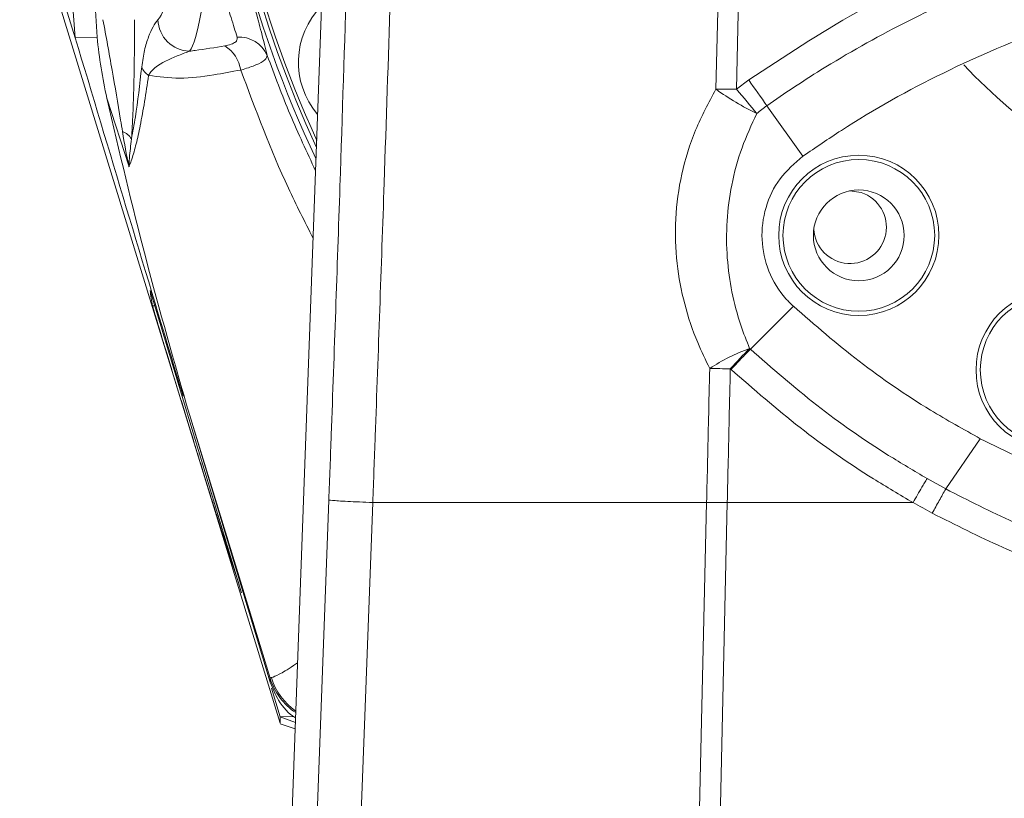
# Model space of a CAD drawing. Header units: millimetres. Extents: x 0 to 16820, y 0 to 11880.
# Tile 107 of 122: x 13570 to 13662, y 8127 to 8200. Entities that reach past the tile are written whole.
import ezdxf

# ---------------------------------------------------------------- set-up
doc = ezdxf.new("R2010")
doc.units = ezdxf.units.MM
doc.header["$LTSCALE"] = 20
doc.linetypes.add('PHANTOM', pattern=[12.7, 6.35, -1.27, 1.27, -1.27, 1.27, -1.27])

msp = doc.modelspace()

# ---------------------------------------------------------------- linework, layer by layer
at = {"color": 7, "linetype": 'Continuous', "lineweight": 0}
for p, q in [((13542.641, 8303.344), (13594.655, 8133.811)), ((13567.845, 8299.466), (13575.48, 8197.989)), ((13558.315, 8253.671), (13575.48, 8197.989)), ((13599.898, 8238.119), (13588.432, 7924.466)), ((13577.54, 8198.015), (13575.48, 8197.989)), ((13649.052, 8183.49), (13647.993, 8183.656)), ((13591.052, 8146.033), (13582.489, 8174.326)), ((13642.693, 8172.847), (13638.671, 8168.833)), ((13593.728, 8137.641), (13586.16, 8162.725)), ((13593.837, 8137.108), (13594.654, 8134.404)), ((13595.939, 8134.452), (13594.654, 8134.404)), ((13594.654, 8134.404), (13596.087, 8133.884)), ((13594.654, 8133.756), (13596.066, 8133.3))]:
    msp.add_line(p, q, dxfattribs=at)
at = {"color": 8, "linetype": 'Continuous', "lineweight": 0}
for p, q in [((13635.451, 8193.166), (13635.649, 8201.798)), ((13637.579, 8201.997), (13637.38, 8193.169)), ((13637.38, 8193.169), (13638.512, 8194.042)), ((13580.512, 8185.921), (13578.431, 8192.333)), ((13643.589, 8186.899), (13640.219, 8191.629)), ((13582.721, 8172.892), (13582.925, 8172.883)), ((13636.861, 8166.931), (13636.791, 8166.994)), ((13593.716, 8138.025), (13586.16, 8162.725)), ((13656.958, 8155.748), (13660.187, 8160.454)), ((13655.213, 8156.721), (13656.958, 8155.748)), ((13603.325, 8154.466), (13603.324, 8154.466)), ((13603.325, 8154.466), (13634.574, 8154.466)), ((13636.506, 8154.466), (13632.386, 7973.751)), ((13634.574, 8154.466), (13634.574, 8154.466)), ((13653.896, 8154.466), (13636.506, 8154.466)), ((13589.105, 8152.059), (13589.227, 8152.063)), ((13593.716, 8138.025), (13593.833, 8138.077)), ((13593.728, 8137.641), (13593.716, 8138.025))]:
    msp.add_line(p, q, dxfattribs=at)
at = {"color": 8, "linetype": 'Continuous', "lineweight": 0, "flags": 128}
for points in [[(13639.274, 8190.901), (13639.054, 8191.164), (13638.827, 8191.436), (13638.593, 8191.716), (13638.355, 8192.001), (13638.113, 8192.291), (13637.868, 8192.583), (13637.624, 8192.877), (13637.38, 8193.169)], [(13590.666, 7924.387), (13594.939, 8039.483), (13599.216, 8154.705)], [(13603.324, 8154.466), (13602.571, 8134.481), (13599.556, 8054.543), (13594.638, 7924.161)], [(13630.289, 7967.092), (13631.922, 8038.491), (13634.574, 8154.466)]]:
    msp.add_lwpolyline(points, dxfattribs=at)
at = {"color": 7, "linetype": 'Continuous', "lineweight": 0}
for centre, radius in [((13648.818, 8179.487), 7.5), ((13648.818, 8179.487), 4.25), ((13667.289, 8166.893), 7.5)]:
    msp.add_circle(centre, radius, dxfattribs=at)
at = {"color": 8, "linetype": 'Continuous', "lineweight": 0}
for centre in [(13648.818, 8179.487), (13667.289, 8166.893)]:
    msp.add_circle(centre, 7.1, dxfattribs=at)
at = {"color": 7, "linetype": 'Continuous', "lineweight": 30}
for centre, radius, start, end in [((13699.831, 7139.466), 2337.882, 300, 180), ((12604.831, 7139.466), 1242.882, 23.094246, 81.905754)]:
    msp.add_arc(centre, radius, start, end, dxfattribs=at)
at = {"color": 7, "linetype": 'PHANTOM', "lineweight": 30}
msp.add_arc((13699.831, 7139.466), 1536.402, 353.215874, 126.784126, dxfattribs=at)
at = {"color": 7, "linetype": 'Continuous', "lineweight": 0}
for centre, radius, start, end in [((13699.831, 8234.466), 112, 335.32796, 204.67204), ((13699.831, 8234.466), 111.7, 335.63472, 162), ((13699.831, 8234.466), 112.5, 162, 205.17258), ((13699.831, 8234.466), 111.7, 162, 204.36528), ((13603.867, 8195.694), 7.5, 135.26268, 220.55039), ((13648.001, 8180.256), 3.4, 183.29884, 72)]:
    msp.add_arc(centre, radius, start, end, dxfattribs=at)
at = {"color": 8, "linetype": 'Continuous', "lineweight": 0}
for centre, radius, start, end in [((13586.28, 8199.793), 3.066, 182.11626, 267.95837), ((13587.623, 8194.39), 3.404, 9.81913, 56.76578), ((13590.858, 8195.226), 2.822, 23.35395, 94.65451), ((13699.831, 8234.466), 56.734, 223.44367, 316.60331), ((13583.171, 8195.799), 1.568, 200.12879, 238.42942), ((14042.13, 8477.779), 493.37, 215.1066, 215.44984), ((13636.499, 8141.355), 51.822, 89.02666, 91.15882), ((13650.653, 8214.462), 26.165, 234.4803, 244.2207), ((13579.399, 8187.723), 1.561, 30.63062, 71.27982), ((13644.822, 8151.835), 18.165, 110.03335, 123.26211), ((13681.133, 8126.742), 59.887, 135.25325, 137.76723), ((13633.284, 7999.935), 167.096, 88.79722, 89.45972), ((13599.443, 8139.788), 5.992, 197.10517, 236.32462), ((13599.575, 8139.866), 6.014, 197.31161, 235.00772)]:
    msp.add_arc(centre, radius, start, end, dxfattribs=at)
for centre, major_axis, ratio in [((13582.802, 8212.466), (0, 13), 0.176327), ((13585.756, 8212.466), (0, 16), 0.143266)]:
    msp.add_ellipse(centre, major_axis=major_axis, ratio=ratio, start_param=3.323359, end_param=4.362485, dxfattribs=at)
at = {"color": 7, "linetype": 'Continuous', "lineweight": 0}
for centre, major_axis, ratio, start_param, end_param in [((16983.422, 7861.432), (3400.955, -315.456), 0.060672, 3.153896, 3.16068), ((17651.17, 10308.689), (3996.922, 2304.589), 0.400642, 3.054536, 3.057899)]:
    msp.add_ellipse(centre, major_axis=major_axis, ratio=ratio, start_param=start_param, end_param=end_param, dxfattribs=at)
at = {"color": 8, "linetype": 'Continuous', "lineweight": 0}
for points, knots in [([(13638.512, 8194.042), (13641.833, 8196.232), (13648.486, 8200.619), (13659.31, 8205.736), (13668.827, 8209.084), (13678.588, 8211.566), (13688.566, 8213.197), (13700.532, 8213.792), (13712.428, 8213.058), (13724.093, 8210.977), (13735.399, 8207.653), (13745.326, 8203.485), (13753.919, 8198.907), (13758.738, 8195.665), (13761.147, 8194.044)], [0, 0, 0, 0, 0.091219, 0.182728, 0.273944, 0.322385, 0.413772, 0.505453, 0.596841, 0.686721, 0.776881, 0.866764, 0.933382, 1, 1, 1, 1]), ([(13759.443, 8191.629), (13759.443, 8191.629), (13757.145, 8193.25), (13752.4, 8196.317), (13744.943, 8200.315), (13737.17, 8203.696), (13729.094, 8206.45), (13720.721, 8208.547), (13712.175, 8209.94), (13703.556, 8210.611), (13694.883, 8210.563), (13686.14, 8209.775), (13677.512, 8208.244), (13669.103, 8206.007), (13660.925, 8203.084), (13652.928, 8199.438), (13646.02, 8195.546), (13641.868, 8192.793), (13640.219, 8191.629), (13640.219, 8191.629)], [0, 0, 0, 0, 0, 0.066403, 0.13325, 0.199572, 0.266339, 0.33451, 0.403165, 0.470554, 0.538412, 0.607747, 0.677593, 0.745061, 0.812999, 0.882416, 0.952345, 1, 1, 1, 1, 1]), ([(13590.629, 8198.04), (13590.455, 8198.616), (13590.143, 8199.647), (13589.47, 8201.752), (13588.736, 8204.1), (13588.2, 8205.969), (13587.909, 8206.981)], [0, 0, 0, 0, 0.281445, 0.50287, 0.731009, 1, 1, 1, 1]), ([(13590.807, 8206.714), (13591.092, 8205.535), (13591.61, 8203.383), (13592.324, 8200.657), (13592.979, 8198.211), (13593.281, 8197.011), (13593.449, 8196.345)], [0, 0, 0, 0, 0.2676948, 0.4885646, 0.7161336, 1, 1, 1, 1]), ([(13599.216, 8154.705), (13599.291, 8156.739), (13599.653, 8166.537), (13600.231, 8182.999), (13600.687, 8197.363), (13600.898, 8203.991)], [0, 0, 0, 0, 0.123632, 0.5955651, 1, 1, 1, 1]), ([(13604.967, 8201.744), (13604.778, 8195.962), (13604.33, 8182.299), (13603.77, 8166.512), (13603.402, 8156.535), (13603.325, 8154.466), (13603.325, 8154.466)], [0, 0, 0, 0, 0.367712, 0.868848, 0.999999, 1, 1, 1, 1]), ([(13579.9, 8189.201), (13579.844, 8189.562), (13579.545, 8191.475), (13578.937, 8194.98), (13578.364, 8198.113), (13578.077, 8199.683)], [0, 0, 0, 0, 0.104198, 0.550995, 1, 1, 1, 1]), ([(13581.031, 8199.683), (13581.024, 8198.012), (13581.013, 8195.494), (13580.927, 8192.158), (13580.847, 8190.088), (13580.768, 8188.904), (13580.742, 8188.518)], [0, 0, 0, 0, 0.441209, 0.665057, 0.890716, 1, 1, 1, 1]), ([(13581.699, 8195.259), (13581.781, 8195.808), (13581.959, 8197.003), (13582.343, 8198.108), (13582.763, 8199.095), (13583.063, 8199.483), (13583.216, 8199.68)], [0, 0, 0, 0, 0.2154318, 0.4691121, 0.7298621, 1, 1, 1, 1]), ([(13586.17, 8196.729), (13586.352, 8196.753), (13587.427, 8196.892), (13588.553, 8197.08), (13589.489, 8197.237)], [0, 0, 0, 0, 0.168767, 1, 1, 1, 1]), ([(13589.489, 8197.237), (13589.524, 8197.243), (13589.792, 8197.291), (13590.213, 8197.407), (13590.485, 8197.583), (13590.648, 8197.786), (13590.638, 8197.923), (13590.629, 8198.04)], [0, 0, 0, 0, 0.047601, 0.3576, 0.626984, 0.684914, 1, 1, 1, 1]), ([(13586.17, 8196.729), (13585.782, 8196.584), (13584.651, 8196.16), (13583.38, 8195.569), (13582.54, 8194.848), (13582.377, 8194.517), (13582.35, 8194.463)], [0, 0, 0, 0, 0.28056, 0.817228, 0.970065, 1, 1, 1, 1]), ([(13593.449, 8196.345), (13593.413, 8196.202), (13593.338, 8195.908), (13592.502, 8195.454), (13591.588, 8195.141), (13591.047, 8194.99), (13590.977, 8194.97)], [0, 0, 0, 0, 0.3175605, 0.6514576, 0.9550248, 1, 1, 1, 1]), ([(13593.449, 8196.345), (13594.141, 8194.489), (13595.504, 8190.826), (13597.159, 8187.288), (13597.976, 8185.544)], [0, 0, 0, 0, 0.506967, 1, 1, 1, 1]), ([(13582.35, 8194.463), (13582.225, 8193.636), (13581.976, 8191.982), (13581.585, 8189.834), (13581.188, 8188.016), (13580.852, 8186.814), (13580.622, 8186.178), (13580.531, 8185.965), (13580.512, 8185.921)], [0, 0, 0, 0, 0.23885, 0.477509, 0.675764, 0.8737, 0.973774, 1, 1, 1, 1]), ([(13580.742, 8188.518), (13580.87, 8189.189), (13581.244, 8191.161), (13581.518, 8193.631), (13581.699, 8195.259)], [0, 0, 0, 0, 0.340716, 1, 1, 1, 1]), ([(13590.977, 8194.97), (13590.125, 8194.81), (13588.116, 8194.432), (13585.18, 8194.09), (13583.302, 8194.338), (13582.35, 8194.463)], [0, 0, 0, 0, 0.266346, 0.628089, 1, 1, 1, 1]), ([(13597.745, 8179.229), (13596.955, 8180.78), (13594.363, 8185.874), (13592.366, 8191.239), (13590.977, 8194.97)], [0, 0, 0, 0, 0.304601, 1, 1, 1, 1]), ([(13634.859, 8167.024), (13634.471, 8167.825), (13633.534, 8169.757), (13632.447, 8173.038), (13631.695, 8176.935), (13631.573, 8181.052), (13632.146, 8185.283), (13633.415, 8189.403), (13634.773, 8191.911), (13635.451, 8193.166)], [0, 0, 0, 0, 0.099867, 0.240996, 0.382014, 0.534426, 0.686802, 0.843328, 1, 1, 1, 1]), ([(13639.274, 8190.901), (13638.78, 8189.846), (13637.78, 8187.709), (13636.868, 8184.293), (13636.41, 8180.807), (13636.434, 8177.43), (13636.89, 8174.151), (13637.631, 8171.322), (13638.313, 8169.617), (13638.6, 8168.901)], [0, 0, 0, 0, 0.1540985, 0.3121181, 0.4588668, 0.609722, 0.7511572, 0.8953504, 1, 1, 1, 1]), ([(13640.219, 8191.629), (13640.219, 8191.629), (13639.893, 8191.4), (13639.584, 8191.151), (13639.274, 8190.901)], [0, 0, 0, 0, 0.00005, 1, 1, 1, 1]), ([(13580.512, 8185.921), (13580.511, 8185.926), (13580.264, 8186.996), (13580.082, 8188.101), (13579.9, 8189.201)], [0, 0, 0, 0, 0.004373, 1, 1, 1, 1]), ([(13580.742, 8188.518), (13580.671, 8187.913), (13580.582, 8187.156), (13580.527, 8186.329), (13580.516, 8186.058), (13580.512, 8185.924), (13580.512, 8185.921)], [0, 0, 0, 0, 0.663622, 0.829736, 0.996098, 1, 1, 1, 1]), ([(13638.6, 8168.901), (13638.623, 8168.878), (13638.647, 8168.856), (13638.671, 8168.833), (13638.671, 8168.833)], [0, 0, 0, 0, 0.999392, 1, 1, 1, 1]), ([(13638.671, 8168.833), (13640.711, 8167.048), (13644.807, 8163.464), (13650.44, 8159.54), (13654.004, 8157.435), (13655.213, 8156.721)], [0, 0, 0, 0, 0.395924, 0.795122, 1, 1, 1, 1]), ([(13634.574, 8154.466), (13634.574, 8154.466), (13634.634, 8157.086), (13634.729, 8161.273), (13634.824, 8165.458), (13634.859, 8167.024)], [0, 0, 0, 0, 0.000005, 0.625904, 1, 1, 1, 1]), ([(13636.791, 8166.994), (13636.756, 8165.427), (13636.661, 8161.251), (13636.566, 8157.074), (13636.506, 8154.466)], [0, 0, 0, 0, 0.3754469, 1, 1, 1, 1]), ([(13653.896, 8154.466), (13652.651, 8155.201), (13649.002, 8157.355), (13643.2, 8161.392), (13638.98, 8165.08), (13636.861, 8166.931)], [0, 0, 0, 0, 0.20486, 0.600805, 1, 1, 1, 1]), ([(13655.213, 8156.721), (13655.132, 8156.588), (13654.975, 8156.326), (13654.542, 8155.595), (13654.177, 8154.958), (13653.897, 8154.469)], [0, 0, 0, 0, 0.19506, 0.381469, 1, 1, 1, 1]), ([(13656.958, 8155.749), (13659.059, 8154.676), (13663.262, 8152.532), (13670.806, 8149.579), (13679.581, 8147.037), (13689.592, 8145.329), (13699.739, 8144.733), (13709.893, 8145.31), (13719.926, 8147.002), (13728.752, 8149.542), (13736.374, 8152.517), (13740.64, 8154.697), (13742.774, 8155.787)], [0, 0, 0, 0, 0.079188, 0.158377, 0.271619, 0.385224, 0.498464, 0.611906, 0.725714, 0.839157, 0.919578, 1, 1, 1, 1]), ([(13603.324, 8154.466), (13602.479, 8154.506), (13600.789, 8154.586), (13599.629, 8154.659), (13599.277, 8154.693), (13599.228, 8154.703), (13599.216, 8154.705)], [0, 0, 0, 0, 0.378351, 0.756701, 0.941054, 1, 1, 1, 1]), ([(13634.574, 8154.466), (13634.674, 8154.467), (13635.276, 8154.469), (13635.947, 8154.467), (13636.506, 8154.466)], [0, 0, 0, 0, 0.166618, 1, 1, 1, 1]), ([(13653.897, 8154.469), (13653.897, 8154.468), (13653.897, 8154.468), (13653.896, 8154.468), (13653.896, 8154.468), (13653.895, 8154.467)], [0, 0, 0, 0, 0.293387, 0.677441, 1, 1, 1, 1]), ([(13655.694, 8153.478), (13655.095, 8153.804), (13654.494, 8154.131), (13653.899, 8154.468), (13653.897, 8154.469)], [0, 0, 0, 0, 0.997367, 1, 1, 1, 1]), ([(13744.04, 8153.517), (13741.847, 8152.406), (13737.447, 8150.176), (13730.444, 8147.469), (13723.142, 8145.263), (13715.518, 8143.634), (13707.691, 8142.641), (13699.828, 8142.321), (13692.027, 8142.647), (13684.304, 8143.614), (13676.598, 8145.236), (13669.214, 8147.469), (13662.202, 8150.185), (13657.868, 8152.378), (13655.694, 8153.478)], [0, 0, 0, 0, 0.080204, 0.160915, 0.24457, 0.328796, 0.41485, 0.501542, 0.585053, 0.669139, 0.755037, 0.84156, 0.920538, 1, 1, 1, 1]), ([(13593.833, 8138.077), (13594.049, 8138.155), (13594.479, 8138.312), (13595.397, 8138.858), (13596.16, 8139.388), (13596.292, 8139.479)], [0, 0, 0, 0, 0.452726, 0.905537, 1, 1, 1, 1])]:
    msp.add_open_spline(points, degree=3, knots=knots, dxfattribs=at)
at = {"color": 7, "linetype": 'Continuous', "lineweight": 0}
for points, knots in [([(13756.072, 8186.899), (13753.754, 8188.447), (13749.117, 8191.543), (13740.923, 8195.822), (13731.544, 8199.642), (13720.952, 8202.613), (13710.098, 8204.398), (13699.112, 8204.92), (13688.138, 8204.221), (13677.31, 8202.309), (13666.774, 8199.168), (13656.663, 8194.871), (13648.989, 8190.595), (13644.782, 8187.716), (13643.589, 8186.899)], [0, 0, 0, 0, 0.069765, 0.139531, 0.231055, 0.322872, 0.414396, 0.505895, 0.597686, 0.689185, 0.780628, 0.872363, 0.963807, 1, 1, 1, 1]), ([(13577.319, 8202.041), (13577.369, 8200.703), (13577.456, 8198.388), (13577.866, 8195.141), (13578.243, 8193.271), (13578.431, 8192.333)], [0, 0, 0, 0, 0.405077, 0.701241, 1, 1, 1, 1]), ([(13575.48, 8197.989), (13577.073, 8192.687), (13580.26, 8182.081), (13583.625, 8170.899), (13585.401, 8165.023), (13585.576, 8164.444)], [0, 0, 0, 0, 0.474092, 0.948183, 1, 1, 1, 1]), ([(13578.431, 8192.333), (13579.609, 8187.328), (13581.966, 8177.308), (13584.761, 8167.589), (13586.16, 8162.725)], [0, 0, 0, 0, 0.499472, 1, 1, 1, 1]), ([(13643.589, 8186.899), (13642.823, 8186.24), (13641.289, 8184.921), (13639.975, 8182.124), (13639.592, 8179.09), (13640.251, 8176.083), (13641.494, 8174.02), (13642.456, 8173.079), (13642.693, 8172.846)], [0, 0, 0, 0, 0.186149, 0.372271, 0.559285, 0.747818, 0.937818, 1, 1, 1, 1]), ([(13589.105, 8152.059), (13589.061, 8152.195), (13588.87, 8152.797), (13588.448, 8154.139), (13587.842, 8156.088), (13587.231, 8158.063), (13586.551, 8160.267), (13585.836, 8162.592), (13585.153, 8164.82), (13584.533, 8166.846), (13583.871, 8169.015), (13583.352, 8170.727), (13583.033, 8171.793), (13582.802, 8172.581), (13582.752, 8172.775), (13582.721, 8172.892)], [0, 0, 0, 0, 0.030688, 0.135813, 0.240795, 0.308409, 0.375947, 0.48378, 0.538326, 0.592831, 0.685746, 0.776219, 0.839099, 0.902056, 1, 1, 1, 1]), ([(13642.693, 8172.847), (13644.71, 8171.094), (13648.764, 8167.573), (13654.696, 8163.518), (13658.62, 8161.328), (13660.187, 8160.454)], [0, 0, 0, 0, 0.3731947, 0.749837, 1, 1, 1, 1]), ([(13660.187, 8160.454), (13662.591, 8159.259), (13667.399, 8156.869), (13675.435, 8154.016), (13684.163, 8151.856), (13693.538, 8150.63), (13702.989, 8150.442), (13712.401, 8151.331), (13721.642, 8153.268), (13730.776, 8156.189), (13736.535, 8159.013), (13739.475, 8160.454)], [0, 0, 0, 0, 0.097627, 0.195254, 0.309454, 0.424018, 0.538217, 0.652351, 0.766849, 0.880984, 1, 1, 1, 1]), ([(13593.728, 8137.641), (13593.97, 8137.062), (13594.551, 8135.675), (13595.475, 8134.659), (13596.074, 8134.337), (13596.103, 8134.322)], [0, 0, 0, 0, 0.405267, 0.971303, 1, 1, 1, 1]), ([(13594.654, 8134.404), (13594.662, 8134.156), (13594.673, 8133.771), (13594.672, 8133.804), (13594.672, 8133.816)], [0, 0, 0, 0, 0.640681, 1, 1, 1, 1])]:
    msp.add_open_spline(points, degree=3, knots=knots, dxfattribs=at)
at = {"color": 8, "linetype": 'Continuous', "lineweight": 0}
for points in [[(13638.671, 8168.833), (13638.38, 8168.537), (13637.797, 8167.946), (13637.173, 8167.269), (13636.861, 8166.931)], [(13656.955, 8155.75), (13656.753, 8155.393), (13656.347, 8154.678), (13655.914, 8153.877), (13655.697, 8153.476)]]:
    msp.add_open_spline(points, degree=3, dxfattribs=at)

doc.saveas('drawing.dxf')
